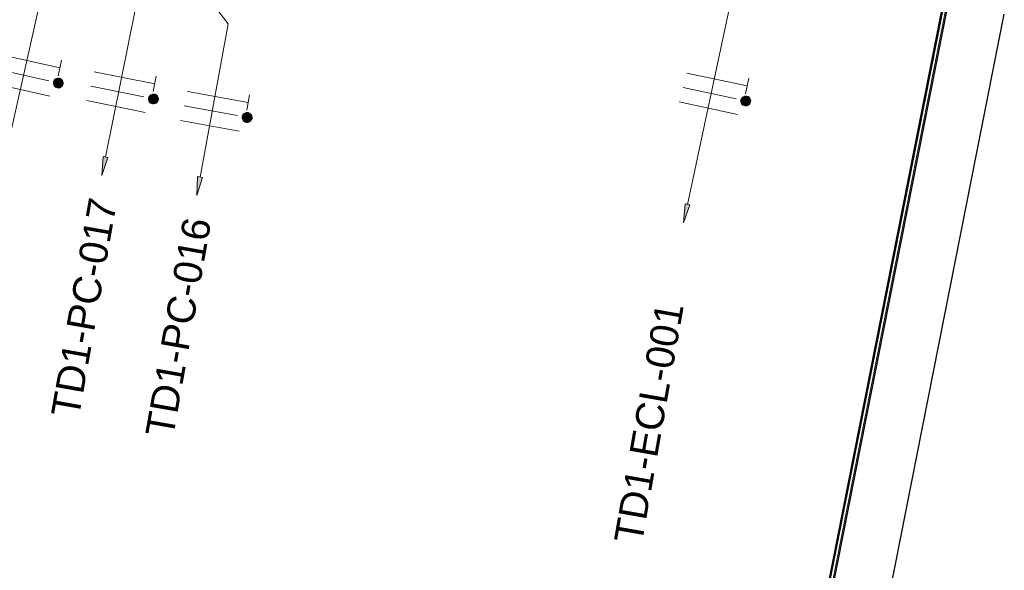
# Model space of a CAD drawing. Header units: millimetres. Extents: x -2845 to 74565, y -36590 to 13748.
# Tile 32 of 49: x 54968 to 57587, y -28901 to -27437. Entities that reach past the tile are written whole.
import ezdxf

# ---------------------------------------------------------------- set-up
doc = ezdxf.new("R2010")
doc.units = ezdxf.units.MM
for name, color, linetype, lineweight in [('A-FLOR-HRAL', 7, 'Continuous', 18), ('CABLE', 7, 'Continuous', 30), ('CABLES', 7, 'Continuous', 18), ('I-WALL', 7, 'Continuous', 25)]:
    doc.layers.add(name, color=color, linetype=linetype, lineweight=lineweight)
doc.styles.add('Arial_3', font='arial.ttf', dxfattribs={"height": 75})

# ---------------------------------------------------------------- blocks, each defined once
blk = doc.blocks.new('Garde-corps - Garde-corps-513303-2021_015_1111_DCE_1_50_N0 FINI_CFO_DIS')
at = {"layer": 'A-FLOR-HRAL'}
for p, q in [((3802.1, -27313.4), (3801.5, -27316.4)), ((3799.8, -27325.1), (3799.5, -27326.7)), ((3799.5, -27326.7), (4250, -27415.8)), ((3799.8, -27325.1), (3800.1, -27323.4)), ((3799.8, -27325.1), (4251.9, -27414.5)), ((3800.1, -27323.4), (3801.5, -27316.4)), ((3800.1, -27323.4), (4254, -27413.1)), ((3801.5, -27316.4), (4262.4, -27407.5)), ((4250, -27415.8), (3569.5, -30855.6)), ((4251.9, -27414.5), (3571.1, -30856)), ((4254, -27413.1), (3572.8, -30856.3)), ((4262.4, -27407.5), (3579.8, -30857.7)), ((4254, -27413.1), (4262.4, -27407.5)), ((3569.5, -30855.6), (3571.1, -30856)), ((3572.8, -30856.3), (3571.1, -30856)), ((3579.8, -30857.7), (3572.8, -30856.3)), ((3579.8, -30857.7), (3582.8, -30858.3))]:
    blk.add_line(p, q, dxfattribs=at)
for points, knots in [([(4250, -27415.8), (4250, -27415.8), (4250, -27415.8), (4250.2, -27415.7), (4250.4, -27415.6), (4250.6, -27415.4), (4250.7, -27415.3), (4250.9, -27415.2), (4251, -27415.1), (4251.2, -27415), (4251.3, -27414.9), (4251.5, -27414.8), (4251.6, -27414.7), (4251.8, -27414.6), (4251.9, -27414.6), (4251.9, -27414.5)], [0.1, 0.1, 0.1, 0.1, 0.2, 0.3, 0.4, 0.475, 0.55, 0.6, 0.65, 0.7, 0.75, 0.8, 0.85, 0.9, 1, 1, 1, 1]), ([(4262.4, -27407.5), (4262.4, -27407.5), (4262.4, -27407.5), (4262.6, -27407.4), (4262.8, -27407.2), (4263, -27407.1), (4263.2, -27407), (4263.4, -27406.8), (4263.7, -27406.6), (4264.1, -27406.4), (4264.3, -27406.2), (4264.6, -27406), (4265.1, -27405.7), (4265.6, -27405.4), (4265.9, -27405.2)], [0, 0, 0, 0, 0.166667, 0.25, 0.333333, 0.416667, 0.458333, 0.5, 0.583333, 0.666667, 0.708333, 0.75, 0.833333, 1, 1, 1, 1])]:
    blk.add_open_spline(points, degree=3, knots=knots, dxfattribs=at)
blk = doc.blocks.new('B02_ARC_rvt-1-2021_015_1111_DCE_1_50_N0 FINI_CFO_DIS')
at = {"layer": 'I-WALL'}
for p, q in [((4265.9, -27405.2), (3451.6, -31521.2)), ((3600.6, -31551.3), (4417.5, -27422))]:
    blk.add_line(p, q, dxfattribs=at)
at = {"layer": 'A-FLOR-HRAL', "lineweight": 18}
blk.add_blockref('Garde-corps - Garde-corps-513303-2021_015_1111_DCE_1_50_N0 FINI_CFO_DIS', (0, 0), dxfattribs=at)
blk = doc.blocks.new('Fil - COCHE DE FIL_PE_SYMBOLE-4085576-2021_015_1111_DCE_1_50_N0 FINI_CFO_DIS')
at = {"layer": 'CABLES', "lineweight": 9}
for p, q in [((-0.42, 1.8), (0.42, 1.8)), ((0, 1.8), (0, -1.48))]:
    blk.add_line(p, q, dxfattribs=at)
blk = doc.blocks.new('Fil - Coche de fil circulaire-323115-2021_015_1111_DCE_1_50_N0 FINI_CFO_DIS')
at = {"layer": 'CABLES', "lineweight": 9}
blk.add_hatch(color=256, dxfattribs=at).paths.add_polyline_path([(0.006, 2.156), (-0.062, 2.147), (-0.126, 2.12), (-0.181, 2.078), (-0.223, 2.023), (-0.249, 1.96), (-0.258, 1.891), (-0.249, 1.823), (-0.223, 1.759), (-0.181, 1.704), (-0.126, 1.662), (-0.062, 1.636), (0.006, 1.627), (0.075, 1.636), (0.139, 1.662), (0.193, 1.704), (0.235, 1.759), (0.262, 1.823), (0.271, 1.891), (0.262, 1.96), (0.235, 2.023), (0.193, 2.078), (0.139, 2.12), (0.075, 2.147)])
blk.add_line((0, 1.371), (0, -1.507), dxfattribs=at)
for start, end in [(360, 180), (180, 360)]:
    blk.add_arc((0.006, 1.891), 0.265, start, end, dxfattribs=at)
blk = doc.blocks.new('Fil - Coche de fil long-323512-2021_015_1111_DCE_1_50_N0 FINI_CFO_DIS')
at = {"layer": 'CABLES', "lineweight": 9}
blk.add_line((0, 1.605), (0, -1.57), dxfattribs=at)
blk = doc.blocks.new('Fil - Coche de fil circulaire-V14-2021_015_1111_DCE_1_50_N0 FINI_CFO_DIS')
at = {"layer": 'CABLES', "lineweight": 9}
blk.add_hatch(color=256, dxfattribs=at).paths.add_polyline_path([(0.262, 1.96), (0.235, 2.023), (0.193, 2.078), (0.139, 2.12), (0.075, 2.147), (-0.017, 2.153), (-0.062, 2.147), (-0.126, 2.12), (-0.181, 2.078), (-0.223, 2.023), (-0.249, 1.96), (-0.258, 1.891), (-0.249, 1.823), (-0.223, 1.759), (-0.181, 1.704), (-0.126, 1.662), (-0.062, 1.636), (0.006, 1.627), (0.078, 1.637), (0.139, 1.662), (0.193, 1.704), (0.235, 1.759), (0.262, 1.823), (0.271, 1.891)])
blk.add_line((0, 1.371), (0, -1.507), dxfattribs=at)
for start, end in [(360, 180), (180, 360)]:
    blk.add_arc((0.006, 1.891), 0.265, start, end, dxfattribs=at)
blk = doc.blocks.new('B02_ELE_rvt-1-2021_015_1111_DCE_1_50_N0 FINI_CFO_DIS')
at = {"layer": 'CABLES'}
for points in [[(2017.1, -27851.4), (2033.5, -27803.3), (2020.5, -27800.7)], [(2269.4, -27904.4), (2285, -27856), (2272, -27853.6)], [(3564.3, -27976.9), (3581.3, -27929), (3568.3, -27926.2)]]:
    blk.add_hatch(color=256, dxfattribs=at).paths.add_polyline_path(points)
for p, q in [((3574.7, -27928), (3700.3, -27337.8)), ((2020.5, -27800.7), (2017.1, -27851.4)), ((2020.5, -27800.7), (2017.1, -27851.4)), ((2017.1, -27851.4), (2033.5, -27803.3)), ((2017.1, -27851.4), (2033.5, -27803.3)), ((2033.5, -27803.3), (2020.5, -27800.7)), ((2033.5, -27803.3), (2020.5, -27800.7)), ((2272, -27853.6), (2269.4, -27904.4)), ((2272, -27853.6), (2269.4, -27904.4)), ((2269.4, -27904.4), (2285, -27856)), ((2269.4, -27904.4), (2285, -27856)), ((2285, -27856), (2272, -27853.6)), ((2285, -27856), (2272, -27853.6)), ((3568.3, -27926.2), (3564.3, -27976.9)), ((3568.3, -27926.2), (3564.3, -27976.9)), ((3564.3, -27976.9), (3581.3, -27929)), ((3564.3, -27976.9), (3581.3, -27929)), ((3581.3, -27929), (3568.3, -27926.2)), ((3581.3, -27929), (3568.3, -27926.2))]:
    blk.add_line(p, q, dxfattribs=at)
at = {"layer": 'CABLES', "flags": 128}
for points in [[(1770.3, -27755.6), (1861.5, -27351.1), (1677.1, -26979.5), (1859.8, -26016.1)], [(2026.9, -27802.4), (2108.1, -27398.2), (1879, -27019.2), (2046.5, -26051.9)], [(2278.4, -27855.3), (2353.1, -27447.8), (2047.6, -27052.1), (2232.2, -26087.4)]]:
    blk.add_lwpolyline(points, dxfattribs=at)
at = {"layer": 'CABLES', "lineweight": 18, "xscale": 49.99999999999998, "yscale": 49.99999999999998, "zscale": 49.99999999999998}
for name, p, rotation in [('Fil - COCHE DE FIL_PE_SYMBOLE-4085576-2021_015_1111_DCE_1_50_N0 FINI_CFO_DIS', (1817.7, -27545.3), 257.3011361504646), ('Fil - Coche de fil circulaire-323115-2021_015_1111_DCE_1_50_N0 FINI_CFO_DIS', (1809, -27584), 257.3011361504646), ('Fil - COCHE DE FIL_PE_SYMBOLE-4085576-2021_015_1111_DCE_1_50_N0 FINI_CFO_DIS', (2069.6, -27589.6), 258.6531754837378), ('Fil - COCHE DE FIL_PE_SYMBOLE-4085576-2021_015_1111_DCE_1_50_N0 FINI_CFO_DIS', (3645.8, -27594.1), 257.9851014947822), ('Fil - Coche de fil circulaire-323115-2021_015_1111_DCE_1_50_N0 FINI_CFO_DIS', (2061.8, -27628.5), 258.6531754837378), ('Fil - Coche de fil long-323512-2021_015_1111_DCE_1_50_N0 FINI_CFO_DIS', (1800.3, -27622.7), 257.3011361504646), ('Fil - COCHE DE FIL_PE_SYMBOLE-4085576-2021_015_1111_DCE_1_50_N0 FINI_CFO_DIS', (2317.8, -27640.5), 259.6174353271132), ('Fil - Coche de fil circulaire-323115-2021_015_1111_DCE_1_50_N0 FINI_CFO_DIS', (3637.5, -27632.9), 257.9851014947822), ('Fil - Coche de fil long-323512-2021_015_1111_DCE_1_50_N0 FINI_CFO_DIS', (2054, -27667.4), 258.6531754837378), ('Fil - Coche de fil circulaire-V14-2021_015_1111_DCE_1_50_N0 FINI_CFO_DIS', (2310.6, -27679.5), 259.6174353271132), ('Fil - Coche de fil long-323512-2021_015_1111_DCE_1_50_N0 FINI_CFO_DIS', (3629.2, -27671.7), 257.9851014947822), ('Fil - Coche de fil long-323512-2021_015_1111_DCE_1_50_N0 FINI_CFO_DIS', (2303.5, -27718.5), 259.6174353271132)]:
    blk.add_blockref(name, p, dxfattribs=dict(at, rotation=rotation))
at = {"layer": 'CABLE', "lineweight": 9, "char_height": 75, "attachment_point": 1, "rotation": 80, "style": 'Arial_3'}
for s, insert, width in [('TD1-PC-017', (1881.8, -28485.2), 721.519), ('TD1-PC-016', (2132.6, -28537.6), 721.519), ('TD1-ECL-001', (3379.2, -28820.8), 793.671)]:
    blk.add_mtext(s, dxfattribs=dict(at, insert=insert, width=width))

msp = doc.modelspace()

# ---------------------------------------------------------------- block references
at = {"lineweight": 5}
msp.add_blockref('B02_ARC_rvt-1-2021_015_1111_DCE_1_50_N0 FINI_CFO_DIS', (53169.3, 0), dxfattribs=at)

# ---------------------------------------------------------------- next in the draw order: block references
msp.add_blockref('B02_ELE_rvt-1-2021_015_1111_DCE_1_50_N0 FINI_CFO_DIS', (53169.3, 0), dxfattribs=at)

doc.saveas('drawing.dxf')
